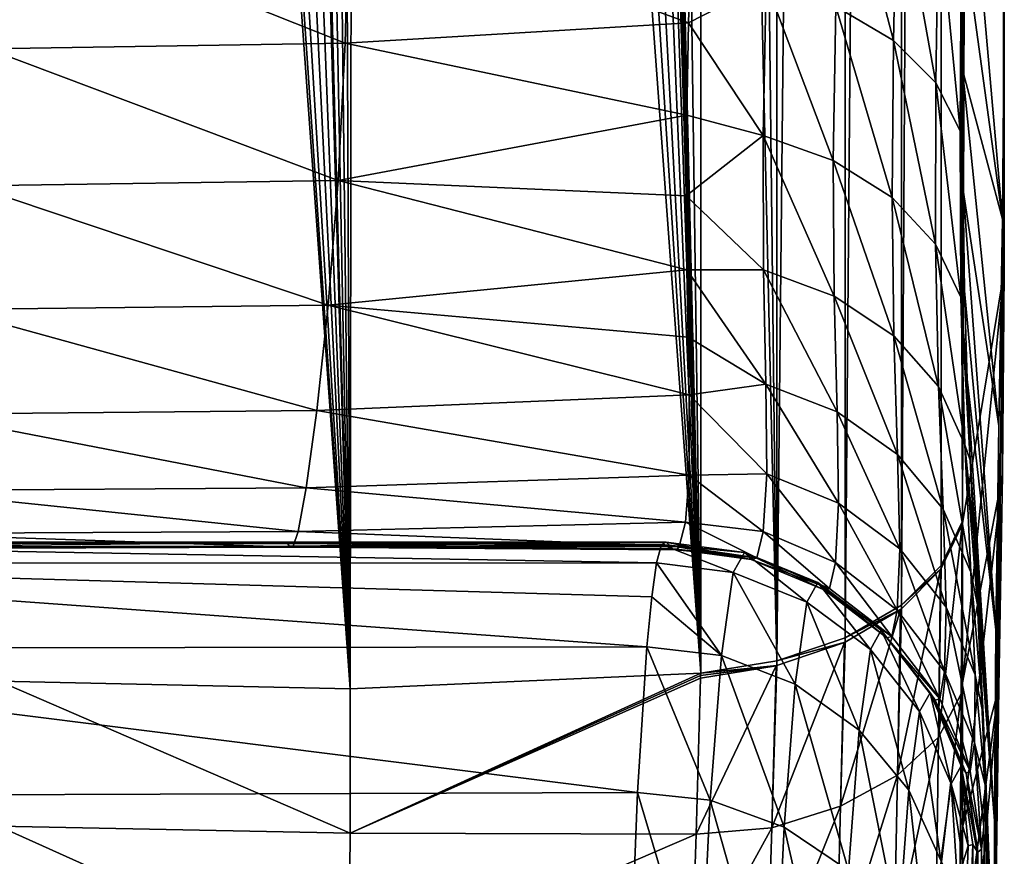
# Model space of a CAD drawing. Header units: millimetres. Extents: x -24 to 72, y 0 to 310.
# Tile 42 of 251: x 65.15 to 71.57, y 103.45 to 108.9. Entities that reach past the tile are written whole.
import ezdxf

# ---------------------------------------------------------------- set-up
doc = ezdxf.new("R2010")
doc.units = ezdxf.units.MM
doc.header["$LTSCALE"] = 65.185185
for name, color, linetype in [('422', 7, 'CONTINUOUS'), ('423', 7, 'CONTINUOUS'), ('426', 7, 'CONTINUOUS'), ('430', 7, 'CONTINUOUS'), ('431', 7, 'CONTINUOUS'), ('435', 7, 'CONTINUOUS'), ('436', 7, 'CONTINUOUS'), ('438', 7, 'CONTINUOUS'), ('439', 7, 'CONTINUOUS'), ('440', 7, 'CONTINUOUS'), ('441', 7, 'CONTINUOUS'), ('442', 7, 'CONTINUOUS'), ('477', 7, 'CONTINUOUS')]:
    doc.layers.add(name, color=color, linetype=linetype)

msp = doc.modelspace()

# ---------------------------------------------------------------- linework, layer by layer
at = {"layer": '422', "color": 7, "linetype": 'CONTINUOUS'}
for points in [[(61.7, 105.3568, -2.4482), (61.7, 105.4933, 0.5287), (69.2998, 105.3596, -2.4241), (61.7, 105.3568, -2.4482)], [(69.2998, 105.3596, -2.4241), (61.7, 105.4933, 0.5287), (69.3312, 105.4785, -0.95), (69.2998, 105.3596, -2.4241)], [(69.3312, 105.4785, -0.95), (61.7, 105.4933, 0.5287), (64.1911, 105.4933, 0.5287), (69.3312, 105.4785, -0.95)], [(65.5307, 105.4933, 0.5287), (69.3312, 105.4785, -0.95), (64.1911, 105.4933, 0.5287), (65.5307, 105.4933, 0.5287)], [(66.8875, 105.4933, 0.5287), (69.3312, 105.4785, -0.95), (65.5307, 105.4933, 0.5287), (66.8875, 105.4933, 0.5287)], [(69.3614, 105.4933, 0.5287), (69.3312, 105.4785, -0.95), (66.8875, 105.4933, 0.5287), (69.3614, 105.4933, 0.5287)], [(69.2679, 105.1373, -3.8862), (61.7, 105.3568, -2.4482), (69.2998, 105.3596, -2.4241), (69.2679, 105.1373, -3.8862)], [(61.7, 104.8008, -5.3739), (61.7, 105.3568, -2.4482), (69.2361, 104.8126, -5.3291), (61.7, 104.8008, -5.3739)], [(69.2361, 104.8126, -5.3291), (61.7, 105.3568, -2.4482), (69.2679, 105.1373, -3.8862), (69.2361, 104.8126, -5.3291)], [(69.1753, 103.8632, -8.1282), (61.7, 104.8008, -5.3739), (69.2361, 104.8126, -5.3291), (69.1753, 103.8632, -8.1282)], [(61.7, 103.8357, -8.1933), (61.7, 104.8008, -5.3739), (69.1753, 103.8632, -8.1282), (61.7, 103.8357, -8.1933)], [(69.1223, 102.5305, -10.7658), (61.7, 103.8357, -8.1933), (69.1753, 103.8632, -8.1282), (69.1223, 102.5305, -10.7658)], [(61.7, 102.4812, -10.8478), (61.7, 103.8357, -8.1933), (69.1223, 102.5305, -10.7658), (61.7, 102.4812, -10.8478)]]:
    msp.add_3dface(points, dxfattribs=at)
at = {"layer": '423', "color": 7, "linetype": 'CONTINUOUS'}
for points in [[(71.3306, 103.5144, -0.8954), (71.361, 103.5239, 0.4478), (71.0439, 95.4527, -15.6421), (71.3306, 103.5144, -0.8954)], [(71.0439, 95.4527, -15.6421), (71.361, 103.5239, 0.4478), (71.386, 89.9779, -7.8233), (71.0439, 95.4527, -15.6421)], [(71.361, 103.5239, 0.4478), (71.3912, 103.478, 1.9007), (71.386, 89.9779, -7.8233), (71.361, 103.5239, 0.4478)], [(71.299, 103.4102, -2.238), (71.3306, 103.5144, -0.8954), (71.0439, 95.4527, -15.6421), (71.299, 103.4102, -2.238)], [(71.3943, 103.474, 2.0611), (71.4175, 103.4934, 3.385), (71.386, 89.9779, -7.8233), (71.3943, 103.474, 2.0611)], [(71.386, 89.9779, -7.8233), (71.4175, 103.4934, 3.385), (71.4895, 100.4983, 7.6624), (71.386, 89.9779, -7.8233)], [(71.3912, 103.478, 1.9007), (71.3943, 103.474, 2.0611), (71.386, 89.9779, -7.8233), (71.3912, 103.478, 1.9007)]]:
    msp.add_3dface(points, dxfattribs=at)
at = {"layer": '426', "color": 7, "linetype": 'CONTINUOUS'}
for points in [[(69.5868, 104.641, 21.447), (68.9827, 148.2055, 52.0411), (68.65, 143.6946, 48.9222), (69.5868, 104.641, 21.447)], [(69.5868, 126.4362, 36.7081), (68.9827, 148.2055, 52.0411), (69.5868, 104.641, 21.447), (69.5868, 126.4362, 36.7081)], [(68.65, 142.7714, 48.2758), (69.5868, 104.641, 21.447), (68.65, 143.6946, 48.9222), (68.65, 142.7714, 48.2758)], [(68.65, 141.9118, 47.6739), (69.5868, 104.641, 21.447), (68.65, 142.7714, 48.2758), (68.65, 141.9118, 47.6739)], [(68.65, 140.3145, 46.5554), (69.5868, 104.641, 21.447), (68.65, 141.9118, 47.6739), (68.65, 140.3145, 46.5554)], [(68.65, 139.4575, 45.9554), (69.5868, 104.641, 21.447), (68.65, 140.3145, 46.5554), (68.65, 139.4575, 45.9554)], [(68.65, 138.762, 45.4684), (69.5868, 104.641, 21.447), (68.65, 139.4575, 45.9554), (68.65, 138.762, 45.4684)], [(68.65, 137.9448, 44.8962), (69.5868, 104.641, 21.447), (68.65, 138.762, 45.4684), (68.65, 137.9448, 44.8962)], [(69.5868, 104.641, 21.447), (68.65, 137.9448, 44.8962), (68.65, 137.0216, 44.2498), (69.5868, 104.641, 21.447)], [(69.5868, 104.641, 21.447), (68.65, 137.0216, 44.2498), (68.6439, 135.584, 43.2438), (69.5868, 104.641, 21.447)], [(66.4527, 136.2099, 43.7702), (67.3017, 104.5378, 21.5944), (66.6817, 136.2837, 43.8266), (66.4527, 136.2099, 43.7702)], [(66.6817, 136.2837, 43.8266), (67.3017, 104.5378, 21.5944), (66.9289, 136.294, 43.8353), (66.6817, 136.2837, 43.8266)], [(66.9289, 136.294, 43.8353), (67.3017, 104.5378, 21.5944), (67.1666, 136.2398, 43.7952), (66.9289, 136.294, 43.8353)], [(66.4165, 135.1808, 43.0487), (67.3017, 104.5378, 21.5944), (66.4527, 136.2099, 43.7702), (66.4165, 135.1808, 43.0487)], [(67.1666, 136.2398, 43.7952), (67.3017, 104.5378, 21.5944), (67.3388, 135.2212, 43.0782), (67.1666, 136.2398, 43.7952)], [(68.5354, 135.2021, 42.9878), (69.5868, 104.641, 21.447), (68.6439, 135.584, 43.2438), (68.5354, 135.2021, 42.9878)], [(65.009, 104.5876, 21.5233), (67.3017, 104.5378, 21.5944), (65.0743, 135.4804, 43.1622), (65.009, 104.5876, 21.5233)], [(65.0743, 135.4804, 43.1622), (67.3017, 104.5378, 21.5944), (65.2164, 135.1041, 42.9142), (65.0743, 135.4804, 43.1622)], [(66.1182, 134.8351, 42.7949), (67.3017, 104.5378, 21.5944), (66.4165, 135.1808, 43.0487), (66.1182, 134.8351, 42.7949)], [(67.3017, 104.5378, 21.5944), (69.5868, 104.641, 21.447), (67.3388, 135.2212, 43.0782), (67.3017, 104.5378, 21.5944)], [(67.3388, 135.2212, 43.0782), (69.5868, 104.641, 21.447), (67.6627, 134.8879, 42.8328), (67.3388, 135.2212, 43.0782)], [(68.3115, 134.8518, 42.7637), (69.5868, 104.641, 21.447), (68.5354, 135.2021, 42.9878), (68.3115, 134.8518, 42.7637)], [(65.2164, 135.1041, 42.9142), (67.3017, 104.5378, 21.5944), (65.4704, 134.7666, 42.7025), (65.2164, 135.1041, 42.9142)], [(67.6627, 134.8879, 42.8328), (69.5868, 104.641, 21.447), (67.9862, 134.5581, 42.5833), (67.6627, 134.8879, 42.8328)], [(65.8201, 134.4924, 42.5377), (67.3017, 104.5378, 21.5944), (66.1182, 134.8351, 42.7949), (65.8201, 134.4924, 42.5377)], [(67.9862, 134.5581, 42.5833), (69.5868, 104.641, 21.447), (68.3115, 134.8518, 42.7637), (67.9862, 134.5581, 42.5833)], [(67.3017, 104.5378, 21.5944), (65.8201, 134.4924, 42.5377), (65.4704, 134.7666, 42.7025), (67.3017, 104.5378, 21.5944)]]:
    msp.add_3dface(points, dxfattribs=at)
at = {"layer": '430', "color": 7, "linetype": 'CONTINUOUS'}
for points in [[(64.9901, 109.6525, 10.1636), (67.2918, 109.6947, 10.1063), (67.2681, 108.7474, 9.326), (64.9901, 109.6525, 10.1636)], [(67.2918, 109.6947, 10.1063), (69.5072, 108.8796, 9.6095), (67.2681, 108.7474, 9.326), (67.2918, 109.6947, 10.1063)], [(69.5284, 109.6025, 10.2125), (69.5072, 108.8796, 9.6095), (67.2918, 109.6947, 10.1063), (69.5284, 109.6025, 10.2125)], [(64.9384, 108.7096, 9.377), (64.9901, 109.6525, 10.1636), (67.2681, 108.7474, 9.326), (64.9384, 108.7096, 9.377)], [(69.5072, 108.8796, 9.6095), (69.4956, 108.2786, 9.0386), (67.2681, 108.7474, 9.326), (69.5072, 108.8796, 9.6095)], [(64.9384, 108.7096, 9.377), (67.2681, 108.7474, 9.326), (67.2233, 107.8512, 8.4267), (64.9384, 108.7096, 9.377)], [(67.2681, 108.7474, 9.326), (69.4956, 108.2786, 9.0386), (67.2233, 107.8512, 8.4267), (67.2681, 108.7474, 9.326)], [(64.8395, 107.818, 8.4717), (64.9384, 108.7096, 9.377), (67.2233, 107.8512, 8.4267), (64.8395, 107.818, 8.4717)], [(69.4956, 108.2786, 9.0386), (69.4925, 107.7513, 8.4663), (67.2233, 107.8512, 8.4267), (69.4956, 108.2786, 9.0386)], [(64.8395, 107.818, 8.4717), (67.2233, 107.8512, 8.4267), (67.1579, 107.0388, 7.4016), (64.8395, 107.818, 8.4717)], [(67.2233, 107.8512, 8.4267), (69.4964, 107.2688, 7.8663), (67.1579, 107.0388, 7.4016), (67.2233, 107.8512, 8.4267)], [(69.4925, 107.7513, 8.4663), (69.4964, 107.2688, 7.8663), (67.2233, 107.8512, 8.4267), (69.4925, 107.7513, 8.4663)], [(64.695, 107.0103, 7.441), (64.8395, 107.818, 8.4717), (67.1579, 107.0388, 7.4016), (64.695, 107.0103, 7.441)], [(69.4964, 107.2688, 7.8663), (69.5043, 106.8296, 7.2378), (67.1579, 107.0388, 7.4016), (69.4964, 107.2688, 7.8663)], [(64.5307, 106.3285, 6.3183), (64.695, 107.0103, 7.441), (67.0826, 106.3521, 6.2846), (64.5307, 106.3285, 6.3183)], [(64.695, 107.0103, 7.441), (67.1579, 107.0388, 7.4016), (67.0826, 106.3521, 6.2846), (64.695, 107.0103, 7.441)], [(67.1579, 107.0388, 7.4016), (69.5121, 106.454, 6.6146), (67.0826, 106.3521, 6.2846), (67.1579, 107.0388, 7.4016)], [(69.5043, 106.8296, 7.2378), (69.5121, 106.454, 6.6146), (67.1579, 107.0388, 7.4016), (69.5043, 106.8296, 7.2378)], [(69.5121, 106.454, 6.6146), (69.5127, 105.93, 5.4977), (67.0826, 106.3521, 6.2846), (69.5121, 106.454, 6.6146)], [(64.5307, 106.3285, 6.3183), (67.0826, 106.3521, 6.2846), (67.0133, 105.8488, 5.1251), (64.5307, 106.3285, 6.3183)], [(67.0826, 106.3521, 6.2846), (69.5127, 105.93, 5.4977), (67.0133, 105.8488, 5.1251), (67.0826, 106.3521, 6.2846)], [(64.3842, 105.83, 5.153), (64.5307, 106.3285, 6.3183), (67.0133, 105.8488, 5.1251), (64.3842, 105.83, 5.153)], [(69.5127, 105.93, 5.4977), (69.488, 105.6241, 4.4647), (67.0133, 105.8488, 5.1251), (69.5127, 105.93, 5.4977)], [(64.3842, 105.83, 5.153), (67.0133, 105.8488, 5.1251), (66.9607, 105.5638, 3.9594), (64.3842, 105.83, 5.153)], [(67.0133, 105.8488, 5.1251), (69.488, 105.6241, 4.4647), (66.9607, 105.5638, 3.9594), (67.0133, 105.8488, 5.1251)], [(64.2814, 105.5499, 3.981), (64.3842, 105.83, 5.153), (66.9607, 105.5638, 3.9594), (64.2814, 105.5499, 3.981)], [(69.488, 105.6241, 4.4647), (69.4476, 105.4657, 3.2893), (66.9607, 105.5638, 3.9594), (69.488, 105.6241, 4.4647)], [(64.2242, 105.4534, 2.8184), (64.2814, 105.5499, 3.981), (66.9259, 105.4626, 2.8035), (64.2242, 105.4534, 2.8184)], [(64.2814, 105.5499, 3.981), (66.9607, 105.5638, 3.9594), (66.9259, 105.4626, 2.8035), (64.2814, 105.5499, 3.981)], [(66.9607, 105.5638, 3.9594), (69.4476, 105.4657, 3.2893), (66.9259, 105.4626, 2.8035), (66.9607, 105.5638, 3.9594)], [(65.5307, 105.4933, 0.5287), (64.1911, 105.4933, 0.5287), (64.2, 105.4637, 1.6682), (65.5307, 105.4933, 0.5287)], [(66.8875, 105.4933, 0.5287), (65.5307, 105.4933, 0.5287), (64.2, 105.4637, 1.6682), (66.8875, 105.4933, 0.5287)], [(66.8875, 105.4933, 0.5287), (64.2, 105.4637, 1.6682), (66.9039, 105.4683, 1.6604), (66.8875, 105.4933, 0.5287)], [(64.2, 105.4637, 1.6682), (64.2242, 105.4534, 2.8184), (66.9039, 105.4683, 1.6604), (64.2, 105.4637, 1.6682)], [(64.2242, 105.4534, 2.8184), (66.9259, 105.4626, 2.8035), (66.9039, 105.4683, 1.6604), (64.2242, 105.4534, 2.8184)], [(69.3614, 105.4933, 0.5287), (66.8875, 105.4933, 0.5287), (66.9039, 105.4683, 1.6604), (69.3614, 105.4933, 0.5287)], [(69.3859, 105.4716, 1.34), (69.3614, 105.4933, 0.5287), (66.9039, 105.4683, 1.6604), (69.3859, 105.4716, 1.34)], [(69.4052, 105.451, 1.9749), (69.3859, 105.4716, 1.34), (66.9039, 105.4683, 1.6604), (69.4052, 105.451, 1.9749)], [(66.9259, 105.4626, 2.8035), (69.4052, 105.451, 1.9749), (66.9039, 105.4683, 1.6604), (66.9259, 105.4626, 2.8035)], [(69.4476, 105.4657, 3.2893), (69.4284, 105.4442, 2.7106), (66.9259, 105.4626, 2.8035), (69.4476, 105.4657, 3.2893)], [(69.4079, 105.4488, 2.0626), (69.4052, 105.451, 1.9749), (66.9259, 105.4626, 2.8035), (69.4079, 105.4488, 2.0626)], [(69.4284, 105.4442, 2.7106), (69.4079, 105.4488, 2.0626), (66.9259, 105.4626, 2.8035), (69.4284, 105.4442, 2.7106)]]:
    msp.add_3dface(points, dxfattribs=at)
at = {"layer": '431', "color": 7, "linetype": 'CONTINUOUS'}
for points in [[(69.5868, 104.641, 21.447), (67.3017, 104.5378, 21.5944), (67.3003, 103.598, 20.8961), (69.5868, 104.641, 21.447)], [(69.5862, 104.6247, 21.4351), (69.5868, 104.641, 21.447), (67.3003, 103.598, 20.8961), (69.5862, 104.6247, 21.4351)], [(69.5858, 104.6083, 21.4232), (69.5862, 104.6247, 21.4351), (67.3003, 103.598, 20.8961), (69.5858, 104.6083, 21.4232)], [(65.009, 104.5876, 21.5233), (65.0076, 103.6423, 20.8307), (67.3003, 103.598, 20.8961), (65.009, 104.5876, 21.5233)], [(67.3017, 104.5378, 21.5944), (65.009, 104.5876, 21.5233), (67.3003, 103.598, 20.8961), (67.3017, 104.5378, 21.5944)], [(69.5565, 103.5898, 20.695), (69.5858, 104.6083, 21.4232), (67.3003, 103.598, 20.8961), (69.5565, 103.5898, 20.695)], [(65.0076, 103.6423, 20.8307), (64.9901, 102.6534, 20.1595), (67.2918, 102.6139, 20.2187), (65.0076, 103.6423, 20.8307)], [(65.0076, 103.6423, 20.8307), (67.2918, 102.6139, 20.2187), (67.3003, 103.598, 20.8961), (65.0076, 103.6423, 20.8307)], [(67.2918, 102.6139, 20.2187), (69.5565, 103.5898, 20.695), (67.3003, 103.598, 20.8961), (67.2918, 102.6139, 20.2187)], [(69.5273, 102.6784, 20.0935), (69.5565, 103.5898, 20.695), (67.2918, 102.6139, 20.2187), (69.5273, 102.6784, 20.0935)]]:
    msp.add_3dface(points, dxfattribs=at)
at = {"layer": '435', "color": 7, "linetype": 'CONTINUOUS'}
for points in [[(69.2998, 105.3596, -2.4241), (69.3312, 105.4785, -0.95), (69.7982, 105.2962, -2.4232), (69.2998, 105.3596, -2.4241)], [(69.3312, 105.4785, -0.95), (69.3614, 105.4933, 0.5287), (69.8722, 105.4273, 0.5144), (69.3312, 105.4785, -0.95)], [(69.7982, 105.2962, -2.4232), (69.3312, 105.4785, -0.95), (69.8722, 105.4273, 0.5144), (69.7982, 105.2962, -2.4232)], [(69.7982, 105.2962, -2.4232), (69.8722, 105.4273, 0.5144), (70.2786, 105.1033, -2.412), (69.7982, 105.2962, -2.4232)], [(69.8722, 105.4273, 0.5144), (70.3513, 105.2316, 0.4993), (70.2786, 105.1033, -2.412), (69.8722, 105.4273, 0.5144)], [(69.2679, 105.1373, -3.8862), (69.2998, 105.3596, -2.4241), (69.7217, 104.7546, -5.3142), (69.2679, 105.1373, -3.8862)], [(69.7217, 104.7546, -5.3142), (69.2998, 105.3596, -2.4241), (69.7982, 105.2962, -2.4232), (69.7217, 104.7546, -5.3142)], [(69.7217, 104.7546, -5.3142), (69.7982, 105.2962, -2.4232), (70.2034, 104.5683, -5.2769), (69.7217, 104.7546, -5.3142)], [(70.2034, 104.5683, -5.2769), (69.7982, 105.2962, -2.4232), (70.2786, 105.1033, -2.412), (70.2034, 104.5683, -5.2769)], [(70.2786, 105.1033, -2.412), (70.3513, 105.2316, 0.4993), (70.6935, 104.7946, -2.3845), (70.2786, 105.1033, -2.412)], [(70.3513, 105.2316, 0.4993), (70.7642, 104.9195, 0.4842), (70.6935, 104.7946, -2.3845), (70.3513, 105.2316, 0.4993)], [(69.2361, 104.8126, -5.3291), (69.2679, 105.1373, -3.8862), (69.7217, 104.7546, -5.3142), (69.2361, 104.8126, -5.3291)], [(70.2034, 104.5683, -5.2769), (70.2786, 105.1033, -2.412), (70.6203, 104.2692, -5.2074), (70.2034, 104.5683, -5.2769)], [(70.6203, 104.2692, -5.2074), (70.2786, 105.1033, -2.412), (70.6935, 104.7946, -2.3845), (70.6203, 104.2692, -5.2074)], [(70.6935, 104.7946, -2.3845), (70.7642, 104.9195, 0.4842), (71.0149, 104.3909, -2.3427), (70.6935, 104.7946, -2.3845)], [(70.7642, 104.9195, 0.4842), (71.0831, 104.5117, 0.47), (71.0149, 104.3909, -2.3427), (70.7642, 104.9195, 0.4842)], [(69.1753, 103.8632, -8.1282), (69.2361, 104.8126, -5.3291), (69.6486, 103.8127, -8.1017), (69.1753, 103.8632, -8.1282)], [(69.6486, 103.8127, -8.1017), (69.2361, 104.8126, -5.3291), (69.7217, 104.7546, -5.3142), (69.6486, 103.8127, -8.1017)], [(69.6486, 103.8127, -8.1017), (69.7217, 104.7546, -5.3142), (70.1315, 103.6367, -8.0391), (69.6486, 103.8127, -8.1017)], [(70.1315, 103.6367, -8.0391), (69.7217, 104.7546, -5.3142), (70.2034, 104.5683, -5.2769), (70.1315, 103.6367, -8.0391)], [(70.6203, 104.2692, -5.2074), (70.6935, 104.7946, -2.3845), (70.9444, 103.8772, -5.1104), (70.6203, 104.2692, -5.2074)], [(70.9444, 103.8772, -5.1104), (70.6935, 104.7946, -2.3845), (71.0149, 104.3909, -2.3427), (70.9444, 103.8772, -5.1104)], [(70.1315, 103.6367, -8.0391), (70.2034, 104.5683, -5.2769), (70.5503, 103.3529, -7.9289), (70.1315, 103.6367, -8.0391)], [(70.5503, 103.3529, -7.9289), (70.2034, 104.5683, -5.2769), (70.6203, 104.2692, -5.2074), (70.5503, 103.3529, -7.9289)], [(71.0831, 104.5117, 0.47), (71.2215, 103.919, -2.2895), (71.0149, 104.3909, -2.3427), (71.0831, 104.5117, 0.47)], [(71.2865, 104.0357, 0.4576), (71.2215, 103.919, -2.2895), (71.0831, 104.5117, 0.47), (71.2865, 104.0357, 0.4576)], [(71.1541, 103.4187, -4.9925), (70.9444, 103.8772, -5.1104), (71.0149, 104.3909, -2.3427), (71.1541, 103.4187, -4.9925)], [(71.2215, 103.919, -2.2895), (71.1541, 103.4187, -4.9925), (71.0149, 104.3909, -2.3427), (71.2215, 103.919, -2.2895)], [(70.5503, 103.3529, -7.9289), (70.6203, 104.2692, -5.2074), (70.8771, 102.9804, -7.7786), (70.5503, 103.3529, -7.9289)], [(70.8771, 102.9804, -7.7786), (70.6203, 104.2692, -5.2074), (70.9444, 103.8772, -5.1104), (70.8771, 102.9804, -7.7786)], [(71.2865, 104.0357, 0.4576), (71.3306, 103.5144, -0.8954), (71.2215, 103.919, -2.2895), (71.2865, 104.0357, 0.4576)], [(71.361, 103.5239, 0.4478), (71.3306, 103.5144, -0.8954), (71.2865, 104.0357, 0.4576), (71.361, 103.5239, 0.4478)], [(71.2215, 103.919, -2.2895), (71.2668, 103.2112, -3.5709), (71.1541, 103.4187, -4.9925), (71.2215, 103.919, -2.2895)], [(71.3306, 103.5144, -0.8954), (71.299, 103.4102, -2.238), (71.2215, 103.919, -2.2895), (71.3306, 103.5144, -0.8954)], [(71.299, 103.4102, -2.238), (71.2668, 103.2112, -3.5709), (71.2215, 103.919, -2.2895), (71.299, 103.4102, -2.238)], [(69.1223, 102.5305, -10.7658), (69.1753, 103.8632, -8.1282), (69.5846, 102.4885, -10.7304), (69.1223, 102.5305, -10.7658)], [(69.5846, 102.4885, -10.7304), (69.1753, 103.8632, -8.1282), (69.6486, 103.8127, -8.1017), (69.5846, 102.4885, -10.7304)], [(71.0898, 102.5441, -7.5982), (70.8771, 102.9804, -7.7786), (70.9444, 103.8772, -5.1104), (71.0898, 102.5441, -7.5982)], [(71.1541, 103.4187, -4.9925), (71.0898, 102.5441, -7.5982), (70.9444, 103.8772, -5.1104), (71.1541, 103.4187, -4.9925)], [(69.5846, 102.4885, -10.7304), (69.6486, 103.8127, -8.1017), (70.0686, 102.3262, -10.6436), (69.5846, 102.4885, -10.7304)], [(70.0686, 102.3262, -10.6436), (69.6486, 103.8127, -8.1017), (70.1315, 103.6367, -8.0391), (70.0686, 102.3262, -10.6436)], [(70.0686, 102.3262, -10.6436), (70.1315, 103.6367, -8.0391), (70.4892, 102.0633, -10.4948), (70.0686, 102.3262, -10.6436)], [(70.4892, 102.0633, -10.4948), (70.1315, 103.6367, -8.0391), (70.5503, 103.3529, -7.9289), (70.4892, 102.0633, -10.4948)]]:
    msp.add_3dface(points, dxfattribs=at)
at = {"layer": '436', "color": 7, "linetype": 'CONTINUOUS'}
for points in [[(69.3614, 105.4933, 0.5287), (69.3859, 105.4716, 1.34), (69.9158, 105.3814, 1.9611), (69.3614, 105.4933, 0.5287)], [(69.8722, 105.4273, 0.5144), (69.3614, 105.4933, 0.5287), (69.9158, 105.3814, 1.9611), (69.8722, 105.4273, 0.5144)], [(69.3859, 105.4716, 1.34), (69.4052, 105.451, 1.9749), (69.9158, 105.3814, 1.9611), (69.3859, 105.4716, 1.34)], [(69.4052, 105.451, 1.9749), (69.4079, 105.4488, 2.0626), (69.9533, 105.3925, 3.286), (69.4052, 105.451, 1.9749)], [(69.4052, 105.451, 1.9749), (69.9533, 105.3925, 3.286), (69.9158, 105.3814, 1.9611), (69.4052, 105.451, 1.9749)], [(69.4079, 105.4488, 2.0626), (69.4284, 105.4442, 2.7106), (69.9533, 105.3925, 3.286), (69.4079, 105.4488, 2.0626)], [(69.4284, 105.4442, 2.7106), (69.4476, 105.4657, 3.2893), (69.9533, 105.3925, 3.286), (69.4284, 105.4442, 2.7106)], [(70.3513, 105.2316, 0.4993), (69.8722, 105.4273, 0.5144), (70.3916, 105.1835, 1.9466), (70.3513, 105.2316, 0.4993)], [(69.8722, 105.4273, 0.5144), (69.9158, 105.3814, 1.9611), (70.3916, 105.1835, 1.9466), (69.8722, 105.4273, 0.5144)], [(69.9533, 105.3925, 3.286), (70.4263, 105.1926, 3.2914), (69.9158, 105.3814, 1.9611), (69.9533, 105.3925, 3.286)], [(69.9158, 105.3814, 1.9611), (70.4263, 105.1926, 3.2914), (70.3916, 105.1835, 1.9466), (69.9158, 105.3814, 1.9611)], [(70.7642, 104.9195, 0.4842), (70.3513, 105.2316, 0.4993), (70.801, 104.8706, 1.9304), (70.7642, 104.9195, 0.4842)], [(70.3513, 105.2316, 0.4993), (70.3916, 105.1835, 1.9466), (70.801, 104.8706, 1.9304), (70.3513, 105.2316, 0.4993)], [(70.4263, 105.1926, 3.2914), (70.8328, 104.8791, 3.3051), (70.3916, 105.1835, 1.9466), (70.4263, 105.1926, 3.2914)], [(70.3916, 105.1835, 1.9466), (70.8328, 104.8791, 3.3051), (70.801, 104.8706, 1.9304), (70.3916, 105.1835, 1.9466)], [(71.0831, 104.5117, 0.47), (70.7642, 104.9195, 0.4842), (71.1167, 104.4634, 1.9136), (71.0831, 104.5117, 0.47)], [(70.7642, 104.9195, 0.4842), (70.801, 104.8706, 1.9304), (71.1167, 104.4634, 1.9136), (70.7642, 104.9195, 0.4842)], [(70.8328, 104.8791, 3.3051), (71.146, 104.4728, 3.3263), (70.801, 104.8706, 1.9304), (70.8328, 104.8791, 3.3051)], [(70.801, 104.8706, 1.9304), (71.146, 104.4728, 3.3263), (71.1167, 104.4634, 1.9136), (70.801, 104.8706, 1.9304)], [(71.2865, 104.0357, 0.4576), (71.0831, 104.5117, 0.47), (71.3178, 103.9889, 1.8973), (71.2865, 104.0357, 0.4576)], [(71.0831, 104.5117, 0.47), (71.1167, 104.4634, 1.9136), (71.3178, 103.9889, 1.8973), (71.0831, 104.5117, 0.47)], [(71.146, 104.4728, 3.3263), (71.3453, 104.0003, 3.3535), (71.1167, 104.4634, 1.9136), (71.146, 104.4728, 3.3263)], [(71.1167, 104.4634, 1.9136), (71.3453, 104.0003, 3.3535), (71.3178, 103.9889, 1.8973), (71.1167, 104.4634, 1.9136)], [(71.3912, 103.478, 1.9007), (71.361, 103.5239, 0.4478), (71.2865, 104.0357, 0.4576), (71.3912, 103.478, 1.9007)], [(71.3912, 103.478, 1.9007), (71.2865, 104.0357, 0.4576), (71.3178, 103.9889, 1.8973), (71.3912, 103.478, 1.9007)], [(71.3453, 104.0003, 3.3535), (71.4175, 103.4934, 3.385), (71.3178, 103.9889, 1.8973), (71.3453, 104.0003, 3.3535)], [(71.4175, 103.4934, 3.385), (71.3943, 103.474, 2.0611), (71.3178, 103.9889, 1.8973), (71.4175, 103.4934, 3.385)], [(71.3943, 103.474, 2.0611), (71.3912, 103.478, 1.9007), (71.3178, 103.9889, 1.8973), (71.3943, 103.474, 2.0611)]]:
    msp.add_3dface(points, dxfattribs=at)
at = {"layer": '438', "color": 7, "linetype": 'CONTINUOUS'}
for points in [[(71.5672, 151.0313, 48.3149), (71.5266, 150.6118, 48.8772), (71.566, 107.2639, 17.7011), (71.5672, 151.0313, 48.3149)], [(71.5658, 108.9209, 15.3346), (71.5672, 151.0313, 48.3149), (71.566, 107.2639, 17.7011), (71.5658, 108.9209, 15.3346)], [(71.5266, 150.6118, 48.8772), (71.4341, 149.9619, 49.7213), (71.566, 107.2639, 17.7011), (71.5266, 150.6118, 48.8772)], [(71.4341, 149.9619, 49.7213), (71.294, 149.2511, 50.609), (71.2941, 105.6158, 20.0547), (71.4341, 149.9619, 49.7213)], [(71.566, 107.2639, 17.7011), (71.4341, 149.9619, 49.7213), (71.2941, 105.6158, 20.0547), (71.566, 107.2639, 17.7011)], [(71.2941, 105.6158, 20.0547), (71.294, 149.2511, 50.609), (71.294, 105.624, 20.0607), (71.2941, 105.6158, 20.0547)], [(71.294, 105.624, 20.0607), (71.294, 149.2511, 50.609), (71.294, 105.6322, 20.0667), (71.294, 105.624, 20.0607)]]:
    msp.add_3dface(points, dxfattribs=at)
at = {"layer": '439', "color": 7, "linetype": 'CONTINUOUS'}
for points in [[(71.2941, 110.5673, 12.9833), (71.5658, 108.9209, 15.3346), (71.5549, 107.5993, 14.3939), (71.2941, 110.5673, 12.9833)], [(71.2941, 110.5673, 12.9833), (71.5549, 107.5993, 14.3939), (71.2948, 109.5024, 12.2659), (71.2941, 110.5673, 12.9833)], [(71.2948, 109.5024, 12.2659), (71.5549, 107.5993, 14.3939), (71.2944, 108.5738, 11.6026), (71.2948, 109.5024, 12.2659)], [(71.5549, 107.5993, 14.3939), (71.5658, 108.9209, 15.3346), (71.555, 105.9323, 16.7745), (71.5549, 107.5993, 14.3939)], [(71.5658, 108.9209, 15.3346), (71.566, 107.2639, 17.7011), (71.555, 105.9323, 16.7745), (71.5658, 108.9209, 15.3346)], [(71.5549, 107.5993, 14.3939), (71.532, 106.2527, 13.3968), (71.2944, 108.5738, 11.6026), (71.5549, 107.5993, 14.3939)], [(71.2944, 108.5738, 11.6026), (71.532, 106.2527, 13.3968), (71.2985, 107.7896, 10.9845), (71.2944, 108.5738, 11.6026)], [(71.532, 106.2527, 13.3968), (71.5125, 104.9233, 12.3468), (71.2985, 107.7896, 10.9845), (71.532, 106.2527, 13.3968)], [(71.2985, 107.7896, 10.9845), (71.5125, 104.9233, 12.3468), (71.3086, 107.1321, 10.4038), (71.2985, 107.7896, 10.9845)], [(71.532, 106.2527, 13.3968), (71.5549, 107.5993, 14.3939), (71.5322, 104.5463, 15.8338), (71.532, 106.2527, 13.3968)], [(71.5322, 104.5463, 15.8338), (71.5549, 107.5993, 14.3939), (71.555, 105.9323, 16.7745), (71.5322, 104.5463, 15.8338)], [(71.566, 107.2639, 17.7011), (71.2941, 105.6158, 20.0547), (71.2946, 104.5769, 19.2986), (71.566, 107.2639, 17.7011)], [(71.555, 105.9323, 16.7745), (71.566, 107.2639, 17.7011), (71.2946, 104.5769, 19.2986), (71.555, 105.9323, 16.7745)], [(71.3086, 107.1321, 10.4038), (71.5125, 104.9233, 12.3468), (71.3242, 106.5562, 9.8315), (71.3086, 107.1321, 10.4038)], [(71.5125, 104.9233, 12.3468), (71.5036, 103.6779, 11.2768), (71.3242, 106.5562, 9.8315), (71.5125, 104.9233, 12.3468)], [(71.3242, 106.5562, 9.8315), (71.5036, 103.6779, 11.2768), (71.3447, 106.0282, 9.2401), (71.3242, 106.5562, 9.8315)], [(71.5125, 104.9233, 12.3468), (71.532, 106.2527, 13.3968), (71.5126, 103.1188, 14.9239), (71.5125, 104.9233, 12.3468)], [(71.5126, 103.1188, 14.9239), (71.532, 106.2527, 13.3968), (71.5322, 104.5463, 15.8338), (71.5126, 103.1188, 14.9239)], [(71.3447, 106.0282, 9.2401), (71.5036, 103.6779, 11.2768), (71.3687, 105.5367, 8.6185), (71.3447, 106.0282, 9.2401)], [(71.5322, 104.5463, 15.8338), (71.555, 105.9323, 16.7745), (71.2936, 103.6368, 18.6529), (71.5322, 104.5463, 15.8338)], [(71.2936, 103.6368, 18.6529), (71.555, 105.9323, 16.7745), (71.2946, 104.5769, 19.2986), (71.2936, 103.6368, 18.6529)], [(71.3687, 105.5367, 8.6185), (71.5036, 103.6779, 11.2768), (71.3933, 105.0866, 7.9738), (71.3687, 105.5367, 8.6185)], [(71.5036, 103.6779, 11.2768), (71.5012, 102.595, 10.2428), (71.3933, 105.0866, 7.9738), (71.5036, 103.6779, 11.2768)], [(71.3933, 105.0866, 7.9738), (71.5012, 102.595, 10.2428), (71.4303, 104.3698, 6.7215), (71.3933, 105.0866, 7.9738)], [(71.5036, 103.6779, 11.2768), (71.5125, 104.9233, 12.3468), (71.5037, 101.6979, 14.1046), (71.5036, 103.6779, 11.2768)], [(71.5037, 101.6979, 14.1046), (71.5125, 104.9233, 12.3468), (71.5126, 103.1188, 14.9239), (71.5037, 101.6979, 14.1046)], [(71.2971, 102.7883, 18.1272), (71.5322, 104.5463, 15.8338), (71.2936, 103.6368, 18.6529), (71.2971, 102.7883, 18.1272)], [(71.3066, 102.0164, 17.707), (71.5322, 104.5463, 15.8338), (71.2971, 102.7883, 18.1272), (71.3066, 102.0164, 17.707)], [(71.5126, 103.1188, 14.9239), (71.5322, 104.5463, 15.8338), (71.3066, 102.0164, 17.707), (71.5126, 103.1188, 14.9239)], [(71.5012, 102.595, 10.2428), (71.498, 101.7237, 9.2953), (71.4303, 104.3698, 6.7215), (71.5012, 102.595, 10.2428)], [(71.4303, 104.3698, 6.7215), (71.498, 101.7237, 9.2953), (71.4414, 103.9114, 5.6157), (71.4303, 104.3698, 6.7215)], [(71.4414, 103.9114, 5.6157), (71.4929, 101.0509, 8.4467), (71.4345, 103.6379, 4.5769), (71.4414, 103.9114, 5.6157)], [(71.498, 101.7237, 9.2953), (71.4929, 101.0509, 8.4467), (71.4414, 103.9114, 5.6157), (71.498, 101.7237, 9.2953)], [(71.5012, 102.595, 10.2428), (71.5036, 103.6779, 11.2768), (71.5013, 100.3575, 13.4384), (71.5012, 102.595, 10.2428)], [(71.5013, 100.3575, 13.4384), (71.5036, 103.6779, 11.2768), (71.5037, 101.6979, 14.1046), (71.5013, 100.3575, 13.4384)], [(71.4895, 100.4983, 7.6624), (71.4175, 103.4934, 3.385), (71.4345, 103.6379, 4.5769), (71.4895, 100.4983, 7.6624)], [(71.4929, 101.0509, 8.4467), (71.4895, 100.4983, 7.6624), (71.4345, 103.6379, 4.5769), (71.4929, 101.0509, 8.4467)]]:
    msp.add_3dface(points, dxfattribs=at)
at = {"layer": '440', "color": 7, "linetype": 'CONTINUOUS'}
for points in [[(71.294, 149.2511, 50.609), (71.1558, 148.9381, 50.9972), (71.294, 105.6322, 20.0667), (71.294, 149.2511, 50.609)], [(71.1558, 148.9381, 50.9972), (70.8951, 148.6636, 51.3483), (70.8957, 105.0835, 20.8322), (71.1558, 148.9381, 50.9972)], [(71.1561, 105.3428, 20.4706), (71.1558, 148.9381, 50.9972), (70.8957, 105.0835, 20.8322), (71.1561, 105.3428, 20.4706)], [(71.294, 105.6322, 20.0667), (71.1558, 148.9381, 50.9972), (71.1561, 105.3428, 20.4706), (71.294, 105.6322, 20.0667)], [(70.8951, 148.6636, 51.3483), (70.5298, 148.4455, 51.6391), (70.5303, 104.8713, 21.1277), (70.8951, 148.6636, 51.3483)], [(70.8957, 105.0835, 20.8322), (70.8951, 148.6636, 51.3483), (70.5303, 104.8713, 21.1277), (70.8957, 105.0835, 20.8322)], [(70.5298, 148.4455, 51.6391), (70.0839, 148.2982, 51.8508), (70.084, 104.7205, 21.3372), (70.5298, 148.4455, 51.6391)], [(70.5303, 104.8713, 21.1277), (70.5298, 148.4455, 51.6391), (70.084, 104.7205, 21.3372), (70.5303, 104.8713, 21.1277)], [(70.0839, 148.2982, 51.8508), (69.5868, 148.2313, 51.9693), (70.084, 104.7205, 21.3372), (70.0839, 148.2982, 51.8508)], [(69.5868, 148.2313, 51.9693), (69.5868, 126.4362, 36.7081), (70.084, 104.7205, 21.3372), (69.5868, 148.2313, 51.9693)], [(69.5868, 126.4362, 36.7081), (69.5868, 104.641, 21.447), (70.084, 104.7205, 21.3372), (69.5868, 126.4362, 36.7081)]]:
    msp.add_3dface(points, dxfattribs=at)
at = {"layer": '441', "color": 7, "linetype": 'CONTINUOUS'}
for points in [[(71.2868, 104.5045, 19.3093), (71.2921, 105.6078, 20.0657), (71.1389, 104.2239, 19.7132), (71.2868, 104.5045, 19.3093)], [(71.1389, 104.2239, 19.7132), (71.2921, 105.6078, 20.0657), (71.1561, 105.3221, 20.4555), (71.1389, 104.2239, 19.7132)], [(71.2946, 104.5769, 19.2986), (71.2941, 105.6158, 20.0547), (71.2868, 104.5045, 19.3093), (71.2946, 104.5769, 19.2986)], [(71.2868, 104.5045, 19.3093), (71.2941, 105.6158, 20.0547), (71.2921, 105.6078, 20.0657), (71.2868, 104.5045, 19.3093)], [(71.1516, 105.3158, 20.4641), (71.1389, 104.2239, 19.7132), (71.1561, 105.3221, 20.4555), (71.1516, 105.3158, 20.4641)], [(71.1389, 104.2239, 19.7132), (71.1516, 105.3158, 20.4641), (70.8707, 103.9744, 20.0731), (71.1389, 104.2239, 19.7132)], [(70.8707, 103.9744, 20.0731), (71.1516, 105.3158, 20.4641), (70.8956, 105.0586, 20.8143), (70.8707, 103.9744, 20.0731)], [(70.8707, 103.9744, 20.0731), (70.8899, 105.0542, 20.8203), (70.4998, 103.7724, 20.3652), (70.8707, 103.9744, 20.0731)], [(70.4998, 103.7724, 20.3652), (70.8899, 105.0542, 20.8203), (70.53, 104.8429, 21.1073), (70.4998, 103.7724, 20.3652)], [(70.8899, 105.0542, 20.8203), (70.8707, 103.9744, 20.0731), (70.8956, 105.0586, 20.8143), (70.8899, 105.0542, 20.8203)], [(70.4998, 103.7724, 20.3652), (70.5244, 104.8404, 21.1107), (70.0507, 103.6313, 20.5703), (70.4998, 103.7724, 20.3652)], [(70.0507, 103.6313, 20.5703), (70.5244, 104.8404, 21.1107), (70.0835, 104.6894, 21.3148), (70.0507, 103.6313, 20.5703)], [(70.5244, 104.8404, 21.1107), (70.4998, 103.7724, 20.3652), (70.53, 104.8429, 21.1073), (70.5244, 104.8404, 21.1107)], [(69.5858, 104.6083, 21.4232), (69.5565, 103.5898, 20.695), (70.079, 104.6883, 21.3163), (69.5858, 104.6083, 21.4232)], [(69.5565, 103.5898, 20.695), (70.0507, 103.6313, 20.5703), (70.079, 104.6883, 21.3163), (69.5565, 103.5898, 20.695)], [(70.079, 104.6883, 21.3163), (70.0507, 103.6313, 20.5703), (70.0835, 104.6894, 21.3148), (70.079, 104.6883, 21.3163)], [(71.2936, 103.6368, 18.6529), (71.2946, 104.5769, 19.2986), (71.2868, 104.5045, 19.3093), (71.2936, 103.6368, 18.6529)], [(71.2783, 103.3666, 18.599), (71.2868, 104.5045, 19.3093), (71.123, 103.1119, 19.017), (71.2783, 103.3666, 18.599)], [(71.123, 103.1119, 19.017), (71.2868, 104.5045, 19.3093), (71.1389, 104.2239, 19.7132), (71.123, 103.1119, 19.017)], [(71.2783, 103.3666, 18.599), (71.2936, 103.6368, 18.6529), (71.2868, 104.5045, 19.3093), (71.2783, 103.3666, 18.599)], [(71.123, 103.1119, 19.017), (71.1389, 104.2239, 19.7132), (70.8483, 102.8863, 19.3875), (71.123, 103.1119, 19.017)], [(70.8483, 102.8863, 19.3875), (71.1389, 104.2239, 19.7132), (70.8707, 103.9744, 20.0731), (70.8483, 102.8863, 19.3875)], [(70.8483, 102.8863, 19.3875), (70.8707, 103.9744, 20.0731), (70.4721, 102.7046, 19.6862), (70.8483, 102.8863, 19.3875)], [(70.4721, 102.7046, 19.6862), (70.8707, 103.9744, 20.0731), (70.4998, 103.7724, 20.3652), (70.4721, 102.7046, 19.6862)], [(70.4721, 102.7046, 19.6862), (70.4998, 103.7724, 20.3652), (70.0193, 102.5788, 19.8932), (70.4721, 102.7046, 19.6862)], [(70.0193, 102.5788, 19.8932), (70.4998, 103.7724, 20.3652), (70.0507, 103.6313, 20.5703), (70.0193, 102.5788, 19.8932)], [(69.5565, 103.5898, 20.695), (69.5273, 102.6784, 20.0935), (70.0507, 103.6313, 20.5703), (69.5565, 103.5898, 20.695)], [(69.5273, 102.6784, 20.0935), (70.0193, 102.5788, 19.8932), (70.0507, 103.6313, 20.5703), (69.5273, 102.6784, 20.0935)], [(71.2971, 102.7883, 18.1272), (71.2936, 103.6368, 18.6529), (71.2783, 103.3666, 18.599), (71.2971, 102.7883, 18.1272)]]:
    msp.add_3dface(points, dxfattribs=at)
at = {"layer": '442', "color": 7, "linetype": 'CONTINUOUS'}
for points in [[(70.4674, 108.9868, 10.1738), (70.4967, 110.0994, 11.0506), (70.8449, 108.7647, 10.4419), (70.4674, 108.9868, 10.1738)], [(70.8449, 108.7647, 10.4419), (70.4967, 110.0994, 11.0506), (70.8683, 109.8928, 11.3387), (70.8449, 108.7647, 10.4419)], [(70.8449, 108.7647, 10.4419), (70.8683, 109.8928, 11.3387), (71.1213, 108.4882, 10.7749), (70.8449, 108.7647, 10.4419)], [(71.1213, 108.4882, 10.7749), (70.8683, 109.8928, 11.3387), (71.1373, 109.6382, 11.6944), (71.1213, 108.4882, 10.7749)], [(71.1213, 108.4882, 10.7749), (71.1373, 109.6382, 11.6944), (71.2784, 108.1757, 11.1509), (71.1213, 108.4882, 10.7749)], [(71.2784, 108.1757, 11.1509), (71.1373, 109.6382, 11.6944), (71.2861, 109.3525, 12.0943), (71.2784, 108.1757, 11.1509)], [(69.5072, 108.8796, 9.6095), (69.5284, 109.6025, 10.2125), (70.0137, 109.14, 9.9884), (69.5072, 108.8796, 9.6095)], [(71.2948, 109.5024, 12.2659), (71.2944, 108.5738, 11.6026), (71.2861, 109.3525, 12.0943), (71.2948, 109.5024, 12.2659)], [(71.2944, 108.5738, 11.6026), (71.2784, 108.1757, 11.1509), (71.2861, 109.3525, 12.0943), (71.2944, 108.5738, 11.6026)], [(69.9941, 108.1445, 9.0565), (69.5072, 108.8796, 9.6095), (70.0137, 109.14, 9.9884), (69.9941, 108.1445, 9.0565)], [(69.9941, 108.1445, 9.0565), (70.0137, 109.14, 9.9884), (70.4518, 107.9825, 9.2237), (69.9941, 108.1445, 9.0565)], [(70.4518, 107.9825, 9.2237), (70.0137, 109.14, 9.9884), (70.4674, 108.9868, 10.1738), (70.4518, 107.9825, 9.2237)], [(70.4518, 107.9825, 9.2237), (70.4674, 108.9868, 10.1738), (70.8351, 107.7416, 9.4662), (70.4518, 107.9825, 9.2237)], [(70.8351, 107.7416, 9.4662), (70.4674, 108.9868, 10.1738), (70.8449, 108.7647, 10.4419), (70.8351, 107.7416, 9.4662)], [(69.4956, 108.2786, 9.0386), (69.5072, 108.8796, 9.6095), (69.9941, 108.1445, 9.0565), (69.4956, 108.2786, 9.0386)], [(70.8351, 107.7416, 9.4662), (70.8449, 108.7647, 10.4419), (71.1188, 107.4379, 9.7678), (70.8351, 107.7416, 9.4662)], [(71.1188, 107.4379, 9.7678), (70.8449, 108.7647, 10.4419), (71.1213, 108.4882, 10.7749), (71.1188, 107.4379, 9.7678)], [(71.2944, 108.5738, 11.6026), (71.2985, 107.7896, 10.9845), (71.2784, 108.1757, 11.1509), (71.2944, 108.5738, 11.6026)], [(71.1188, 107.4379, 9.7678), (71.1213, 108.4882, 10.7749), (71.2841, 107.0913, 10.1088), (71.1188, 107.4379, 9.7678)], [(71.2841, 107.0913, 10.1088), (71.1213, 108.4882, 10.7749), (71.2784, 108.1757, 11.1509), (71.2841, 107.0913, 10.1088)], [(69.4925, 107.7513, 8.4663), (69.4956, 108.2786, 9.0386), (69.9941, 108.1445, 9.0565), (69.4925, 107.7513, 8.4663)], [(69.9963, 107.2699, 8.0332), (69.4925, 107.7513, 8.4663), (69.9941, 108.1445, 9.0565), (69.9963, 107.2699, 8.0332)], [(69.9963, 107.2699, 8.0332), (69.9941, 108.1445, 9.0565), (70.4576, 107.0988, 8.1803), (69.9963, 107.2699, 8.0332)], [(70.4576, 107.0988, 8.1803), (69.9941, 108.1445, 9.0565), (70.4518, 107.9825, 9.2237), (70.4576, 107.0988, 8.1803)], [(71.2985, 107.7896, 10.9845), (71.3086, 107.1321, 10.4038), (71.2784, 108.1757, 11.1509), (71.2985, 107.7896, 10.9845)], [(71.3086, 107.1321, 10.4038), (71.2841, 107.0913, 10.1088), (71.2784, 108.1757, 11.1509), (71.3086, 107.1321, 10.4038)], [(70.4576, 107.0988, 8.1803), (70.4518, 107.9825, 9.2237), (70.8464, 106.8393, 8.3928), (70.4576, 107.0988, 8.1803)], [(70.8464, 106.8393, 8.3928), (70.4518, 107.9825, 9.2237), (70.8351, 107.7416, 9.4662), (70.8464, 106.8393, 8.3928)], [(69.4964, 107.2688, 7.8663), (69.4925, 107.7513, 8.4663), (69.9963, 107.2699, 8.0332), (69.4964, 107.2688, 7.8663)], [(70.8464, 106.8393, 8.3928), (70.8351, 107.7416, 9.4662), (71.137, 106.5084, 8.657), (70.8464, 106.8393, 8.3928)], [(71.137, 106.5084, 8.657), (70.8351, 107.7416, 9.4662), (71.1188, 107.4379, 9.7678), (71.137, 106.5084, 8.657)], [(71.137, 106.5084, 8.657), (71.1188, 107.4379, 9.7678), (71.3103, 106.128, 8.9552), (71.137, 106.5084, 8.657)], [(71.3103, 106.128, 8.9552), (71.1188, 107.4379, 9.7678), (71.2841, 107.0913, 10.1088), (71.3103, 106.128, 8.9552)], [(70.0116, 106.5237, 6.9209), (69.4964, 107.2688, 7.8663), (69.9963, 107.2699, 8.0332), (70.0116, 106.5237, 6.9209)], [(69.5043, 106.8296, 7.2378), (69.4964, 107.2688, 7.8663), (70.0116, 106.5237, 6.9209), (69.5043, 106.8296, 7.2378)], [(70.0116, 106.5237, 6.9209), (69.9963, 107.2699, 8.0332), (70.4764, 106.3429, 7.0435), (70.0116, 106.5237, 6.9209)], [(70.4764, 106.3429, 7.0435), (69.9963, 107.2699, 8.0332), (70.4576, 107.0988, 8.1803), (70.4764, 106.3429, 7.0435)], [(71.3086, 107.1321, 10.4038), (71.3242, 106.5562, 9.8315), (71.2841, 107.0913, 10.1088), (71.3086, 107.1321, 10.4038)], [(70.4764, 106.3429, 7.0435), (70.4576, 107.0988, 8.1803), (70.8703, 106.0655, 7.2212), (70.4764, 106.3429, 7.0435)], [(70.8703, 106.0655, 7.2212), (70.4576, 107.0988, 8.1803), (70.8464, 106.8393, 8.3928), (70.8703, 106.0655, 7.2212)], [(71.3242, 106.5562, 9.8315), (71.3447, 106.0282, 9.2401), (71.2841, 107.0913, 10.1088), (71.3242, 106.5562, 9.8315)], [(71.3447, 106.0282, 9.2401), (71.3103, 106.128, 8.9552), (71.2841, 107.0913, 10.1088), (71.3447, 106.0282, 9.2401)], [(69.5121, 106.454, 6.6146), (69.5043, 106.8296, 7.2378), (70.0116, 106.5237, 6.9209), (69.5121, 106.454, 6.6146)], [(70.8703, 106.0655, 7.2212), (70.8464, 106.8393, 8.3928), (71.1674, 105.7097, 7.4422), (70.8703, 106.0655, 7.2212)], [(71.1674, 105.7097, 7.4422), (70.8464, 106.8393, 8.3928), (71.137, 106.5084, 8.657), (71.1674, 105.7097, 7.4422)], [(70.0186, 105.9403, 5.7538), (69.5121, 106.454, 6.6146), (70.0116, 106.5237, 6.9209), (70.0186, 105.9403, 5.7538)], [(70.0186, 105.9403, 5.7538), (70.0116, 106.5237, 6.9209), (70.4866, 105.7475, 5.8406), (70.0186, 105.9403, 5.7538)], [(70.4866, 105.7475, 5.8406), (70.0116, 106.5237, 6.9209), (70.4764, 106.3429, 7.0435), (70.4866, 105.7475, 5.8406)], [(71.1674, 105.7097, 7.4422), (71.137, 106.5084, 8.657), (71.3482, 105.2991, 7.6921), (71.1674, 105.7097, 7.4422)], [(71.3482, 105.2991, 7.6921), (71.137, 106.5084, 8.657), (71.3103, 106.128, 8.9552), (71.3482, 105.2991, 7.6921)], [(69.5127, 105.93, 5.4977), (69.5121, 106.454, 6.6146), (70.0186, 105.9403, 5.7538), (69.5127, 105.93, 5.4977)], [(70.4866, 105.7475, 5.8406), (70.4764, 106.3429, 7.0435), (70.8853, 105.4508, 5.9696), (70.4866, 105.7475, 5.8406)], [(70.8853, 105.4508, 5.9696), (70.4764, 106.3429, 7.0435), (70.8703, 106.0655, 7.2212), (70.8853, 105.4508, 5.9696)], [(71.3447, 106.0282, 9.2401), (71.3687, 105.5367, 8.6185), (71.3103, 106.128, 8.9552), (71.3447, 106.0282, 9.2401)], [(71.3687, 105.5367, 8.6185), (71.3933, 105.0866, 7.9738), (71.3103, 106.128, 8.9552), (71.3687, 105.5367, 8.6185)], [(71.3933, 105.0866, 7.9738), (71.3482, 105.2991, 7.6921), (71.3103, 106.128, 8.9552), (71.3933, 105.0866, 7.9738)], [(70.8853, 105.4508, 5.9696), (70.8703, 106.0655, 7.2212), (71.1885, 105.0697, 6.1325), (70.8853, 105.4508, 5.9696)], [(71.1885, 105.0697, 6.1325), (70.8703, 106.0655, 7.2212), (71.1674, 105.7097, 7.4422), (71.1885, 105.0697, 6.1325)], [(69.488, 105.6241, 4.4647), (69.5127, 105.93, 5.4977), (69.9954, 105.563, 4.5517), (69.488, 105.6241, 4.4647)], [(69.9954, 105.563, 4.5517), (69.5127, 105.93, 5.4977), (70.0186, 105.9403, 5.7538), (69.9954, 105.563, 4.5517)], [(69.9954, 105.563, 4.5517), (70.0186, 105.9403, 5.7538), (70.4662, 105.3621, 4.593), (69.9954, 105.563, 4.5517)], [(70.4662, 105.3621, 4.593), (70.0186, 105.9403, 5.7538), (70.4866, 105.7475, 5.8406), (70.4662, 105.3621, 4.593)], [(70.4662, 105.3621, 4.593), (70.4866, 105.7475, 5.8406), (70.8692, 105.0511, 4.6599), (70.4662, 105.3621, 4.593)], [(70.8692, 105.0511, 4.6599), (70.4866, 105.7475, 5.8406), (70.8853, 105.4508, 5.9696), (70.8692, 105.0511, 4.6599)], [(71.1885, 105.0697, 6.1325), (71.1674, 105.7097, 7.4422), (71.3763, 104.6294, 6.3184), (71.1885, 105.0697, 6.1325)], [(71.3763, 104.6294, 6.3184), (71.1674, 105.7097, 7.4422), (71.3482, 105.2991, 7.6921), (71.3763, 104.6294, 6.3184)], [(69.4476, 105.4657, 3.2893), (69.488, 105.6241, 4.4647), (69.9533, 105.3925, 3.286), (69.4476, 105.4657, 3.2893)], [(69.9533, 105.3925, 3.286), (69.488, 105.6241, 4.4647), (69.9954, 105.563, 4.5517), (69.9533, 105.3925, 3.286)], [(70.4263, 105.1926, 3.2914), (69.9533, 105.3925, 3.286), (69.9954, 105.563, 4.5517), (70.4263, 105.1926, 3.2914)], [(70.4263, 105.1926, 3.2914), (69.9954, 105.563, 4.5517), (70.4662, 105.3621, 4.593), (70.4263, 105.1926, 3.2914)], [(70.8692, 105.0511, 4.6599), (70.8853, 105.4508, 5.9696), (71.178, 104.6503, 4.748), (70.8692, 105.0511, 4.6599)], [(71.178, 104.6503, 4.748), (70.8853, 105.4508, 5.9696), (71.1885, 105.0697, 6.1325), (71.178, 104.6503, 4.748)], [(70.8328, 104.8791, 3.3051), (70.4263, 105.1926, 3.2914), (70.4662, 105.3621, 4.593), (70.8328, 104.8791, 3.3051)], [(70.8328, 104.8791, 3.3051), (70.4662, 105.3621, 4.593), (70.8692, 105.0511, 4.6599), (70.8328, 104.8791, 3.3051)], [(71.3933, 105.0866, 7.9738), (71.4303, 104.3698, 6.7215), (71.3482, 105.2991, 7.6921), (71.3933, 105.0866, 7.9738)], [(71.4303, 104.3698, 6.7215), (71.3763, 104.6294, 6.3184), (71.3482, 105.2991, 7.6921), (71.4303, 104.3698, 6.7215)], [(71.178, 104.6503, 4.748), (71.1885, 105.0697, 6.1325), (71.3721, 104.1862, 4.8514), (71.178, 104.6503, 4.748)], [(71.3721, 104.1862, 4.8514), (71.1885, 105.0697, 6.1325), (71.3763, 104.6294, 6.3184), (71.3721, 104.1862, 4.8514)], [(71.146, 104.4728, 3.3263), (70.8328, 104.8791, 3.3051), (70.8692, 105.0511, 4.6599), (71.146, 104.4728, 3.3263)], [(71.146, 104.4728, 3.3263), (70.8692, 105.0511, 4.6599), (71.178, 104.6503, 4.748), (71.146, 104.4728, 3.3263)], [(71.3453, 104.0003, 3.3535), (71.146, 104.4728, 3.3263), (71.178, 104.6503, 4.748), (71.3453, 104.0003, 3.3535)], [(71.3453, 104.0003, 3.3535), (71.178, 104.6503, 4.748), (71.3721, 104.1862, 4.8514), (71.3453, 104.0003, 3.3535)], [(71.4414, 103.9114, 5.6157), (71.3721, 104.1862, 4.8514), (71.3763, 104.6294, 6.3184), (71.4414, 103.9114, 5.6157)], [(71.4303, 104.3698, 6.7215), (71.4414, 103.9114, 5.6157), (71.3763, 104.6294, 6.3184), (71.4303, 104.3698, 6.7215)], [(71.4175, 103.4934, 3.385), (71.3453, 104.0003, 3.3535), (71.3721, 104.1862, 4.8514), (71.4175, 103.4934, 3.385)], [(71.4345, 103.6379, 4.5769), (71.4175, 103.4934, 3.385), (71.3721, 104.1862, 4.8514), (71.4345, 103.6379, 4.5769)], [(71.4414, 103.9114, 5.6157), (71.4345, 103.6379, 4.5769), (71.3721, 104.1862, 4.8514), (71.4414, 103.9114, 5.6157)]]:
    msp.add_3dface(points, dxfattribs=at)
at = {"layer": '477', "color": 7, "linetype": 'CONTINUOUS'}
for points in [[(71.294, 105.624, 20.0607), (71.294, 105.6322, 20.0667), (71.1561, 105.3428, 20.4706), (71.294, 105.624, 20.0607)], [(71.2941, 105.6158, 20.0547), (71.294, 105.624, 20.0607), (71.1561, 105.3428, 20.4706), (71.2941, 105.6158, 20.0547)], [(71.2941, 105.6158, 20.0547), (71.1561, 105.3428, 20.4706), (71.2921, 105.6078, 20.0657), (71.2941, 105.6158, 20.0547)], [(71.2921, 105.6078, 20.0657), (71.1561, 105.3428, 20.4706), (71.1561, 105.3221, 20.4555), (71.2921, 105.6078, 20.0657)], [(71.1561, 105.3428, 20.4706), (70.8957, 105.0835, 20.8322), (71.1561, 105.3221, 20.4555), (71.1561, 105.3428, 20.4706)], [(70.8957, 105.0835, 20.8322), (71.1516, 105.3158, 20.4641), (71.1561, 105.3221, 20.4555), (70.8957, 105.0835, 20.8322)], [(71.1516, 105.3158, 20.4641), (70.8957, 105.0835, 20.8322), (70.8956, 105.0586, 20.8143), (71.1516, 105.3158, 20.4641)], [(70.8957, 105.0835, 20.8322), (70.5303, 104.8713, 21.1277), (70.8956, 105.0586, 20.8143), (70.8957, 105.0835, 20.8322)], [(70.8899, 105.0542, 20.8203), (70.5303, 104.8713, 21.1277), (70.53, 104.8429, 21.1073), (70.8899, 105.0542, 20.8203)], [(70.5303, 104.8713, 21.1277), (70.8899, 105.0542, 20.8203), (70.8956, 105.0586, 20.8143), (70.5303, 104.8713, 21.1277)], [(70.5303, 104.8713, 21.1277), (70.084, 104.7205, 21.3372), (70.53, 104.8429, 21.1073), (70.5303, 104.8713, 21.1277)], [(70.5244, 104.8404, 21.1107), (70.084, 104.7205, 21.3372), (70.0835, 104.6894, 21.3148), (70.5244, 104.8404, 21.1107)], [(70.084, 104.7205, 21.3372), (70.5244, 104.8404, 21.1107), (70.53, 104.8429, 21.1073), (70.084, 104.7205, 21.3372)], [(69.5862, 104.6247, 21.4351), (69.5858, 104.6083, 21.4232), (70.079, 104.6883, 21.3163), (69.5862, 104.6247, 21.4351)], [(69.5868, 104.641, 21.447), (69.5862, 104.6247, 21.4351), (70.079, 104.6883, 21.3163), (69.5868, 104.641, 21.447)], [(70.084, 104.7205, 21.3372), (69.5868, 104.641, 21.447), (70.0835, 104.6894, 21.3148), (70.084, 104.7205, 21.3372)], [(69.5868, 104.641, 21.447), (70.079, 104.6883, 21.3163), (70.0835, 104.6894, 21.3148), (69.5868, 104.641, 21.447)]]:
    msp.add_3dface(points, dxfattribs=at)

doc.saveas('drawing.dxf')
